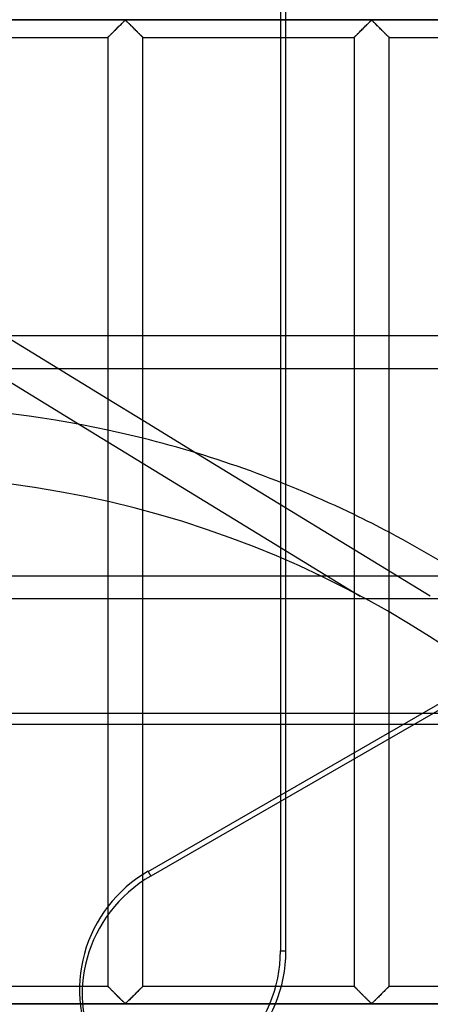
# Model space of a CAD drawing. Header units: millimetres. Extents: x -455 to 455, y -455 to 455.
# Tile 45 of 58: x 20 to 79, y 70 to 211. Entities that reach past the tile are written whole.
import ezdxf

# ---------------------------------------------------------------- set-up
doc = ezdxf.new("R2010")
doc.units = ezdxf.units.MM
doc.layers.add('MAIN-1', color=7, linetype='Continuous')
doc.layers.add('MAIN-2', color=7, linetype='Continuous')

msp = doc.modelspace()

# ---------------------------------------------------------------- linework, layer by layer
at = {"layer": 'MAIN-1'}
for p, q in [((422.5, 211.25), (-422.5, 211.25)), ((33.88, 209.92), (34, 210.04)), ((34, 210.04), (34.12, 210.16)), ((34.12, 210.16), (34.24, 210.28)), ((34.24, 210.28), (34.35, 210.39)), ((34.35, 210.39), (34.47, 210.51)), ((34.47, 210.51), (34.59, 210.62)), ((34.59, 210.62), (34.7, 210.73)), ((34.7, 210.73), (34.8, 210.84)), ((34.8, 210.84), (34.9, 210.94)), ((34.9, 210.94), (35, 211.03)), ((35, 211.03), (35.09, 211.12)), ((35.09, 211.12), (35.21, 211.18)), ((35.21, 211.18), (35.28, 211.15)), ((35.28, 211.15), (35.34, 211.1)), ((35.34, 211.1), (35.39, 211.06)), ((35.39, 211.06), (35.44, 211)), ((35.44, 211), (35.5, 210.95)), ((35.5, 210.95), (35.56, 210.89)), ((35.56, 210.89), (35.62, 210.84)), ((35.62, 210.84), (35.68, 210.78)), ((35.68, 210.78), (35.74, 210.72)), ((35.74, 210.72), (35.8, 210.65)), ((35.8, 210.65), (35.87, 210.59)), ((35.87, 210.59), (35.93, 210.52)), ((35.93, 210.52), (36, 210.46)), ((36, 210.46), (36.07, 210.39)), ((36.07, 210.39), (36.13, 210.32)), ((36.13, 210.32), (36.2, 210.25)), ((36.2, 210.25), (36.27, 210.18)), ((36.27, 210.18), (36.34, 210.12)), ((36.34, 210.12), (36.41, 210.05)), ((36.41, 210.05), (36.48, 209.98)), ((69.09, 209.92), (69.21, 210.04)), ((69.21, 210.04), (69.33, 210.16)), ((69.33, 210.16), (69.45, 210.28)), ((69.45, 210.28), (69.56, 210.39)), ((69.56, 210.39), (69.68, 210.51)), ((69.68, 210.51), (69.79, 210.62)), ((69.79, 210.62), (69.91, 210.73)), ((69.91, 210.73), (70.01, 210.84)), ((70.01, 210.84), (70.11, 210.94)), ((70.11, 210.94), (70.21, 211.03)), ((70.21, 211.03), (70.3, 211.12)), ((70.3, 211.12), (70.42, 211.18)), ((70.42, 211.18), (70.49, 211.15)), ((70.49, 211.15), (70.54, 211.1)), ((70.54, 211.1), (70.6, 211.06)), ((70.6, 211.06), (70.65, 211)), ((70.65, 211), (70.71, 210.95)), ((70.71, 210.95), (70.76, 210.89)), ((70.76, 210.89), (70.82, 210.84)), ((70.82, 210.84), (70.88, 210.78)), ((70.88, 210.78), (70.95, 210.72)), ((70.95, 210.72), (71.01, 210.65)), ((71.01, 210.65), (71.08, 210.59)), ((71.08, 210.59), (71.14, 210.52)), ((71.14, 210.52), (71.21, 210.46)), ((71.21, 210.46), (71.28, 210.39)), ((71.28, 210.39), (71.34, 210.32)), ((71.34, 210.32), (71.41, 210.25)), ((71.41, 210.25), (71.48, 210.18)), ((71.48, 210.18), (71.55, 210.12)), ((71.55, 210.12), (71.62, 210.05)), ((71.62, 210.05), (71.69, 209.98)), ((2.5, 208.75), (32.71, 208.75)), ((32.71, 208.75), (32.72, 208.76)), ((32.71, 208.75), (32.71, 72.92)), ((32.72, 208.76), (32.74, 208.78)), ((32.74, 208.78), (32.77, 208.81)), ((32.77, 208.81), (32.82, 208.86)), ((32.82, 208.86), (32.88, 208.92)), ((32.88, 208.92), (32.95, 208.99)), ((32.95, 208.99), (33.03, 209.07)), ((33.03, 209.07), (33.12, 209.16)), ((33.12, 209.16), (33.21, 209.25)), ((33.21, 209.25), (33.32, 209.36)), ((33.32, 209.36), (33.42, 209.46)), ((33.42, 209.46), (33.53, 209.57)), ((33.53, 209.57), (33.64, 209.68)), ((33.64, 209.68), (33.76, 209.8)), ((33.76, 209.8), (33.88, 209.92)), ((36.48, 209.98), (36.55, 209.91)), ((36.55, 209.91), (36.62, 209.84)), ((36.62, 209.84), (36.68, 209.77)), ((36.68, 209.77), (36.75, 209.71)), ((36.75, 209.71), (36.82, 209.64)), ((36.82, 209.64), (36.88, 209.58)), ((36.88, 209.58), (36.94, 209.51)), ((36.94, 209.51), (37, 209.45)), ((37, 209.45), (37.06, 209.39)), ((37.06, 209.39), (37.12, 209.33)), ((37.12, 209.33), (37.18, 209.27)), ((37.18, 209.27), (37.24, 209.22)), ((37.24, 209.22), (37.29, 209.16)), ((37.29, 209.16), (37.35, 209.11)), ((37.35, 209.11), (37.4, 209.06)), ((37.4, 209.06), (37.44, 209.01)), ((37.44, 209.01), (37.49, 208.97)), ((37.49, 208.97), (37.53, 208.93)), ((37.53, 208.93), (37.56, 208.89)), ((37.56, 208.89), (37.6, 208.86)), ((37.6, 208.86), (37.63, 208.83)), ((37.63, 208.83), (37.65, 208.81)), ((37.65, 208.81), (37.67, 208.79)), ((37.67, 208.79), (37.69, 208.77)), ((37.69, 208.77), (37.7, 208.76)), ((37.7, 208.76), (37.71, 208.75)), ((37.71, 72.92), (37.71, 208.75)), ((37.71, 208.75), (37.71, 208.75)), ((37.71, 208.75), (67.92, 208.75)), ((58.17, 144.75), (58.17, 208.75)), ((67.92, 208.76), (67.95, 208.78)), ((67.92, 208.75), (67.92, 208.76)), ((67.92, 208.75), (67.92, 72.92)), ((67.95, 208.78), (67.98, 208.81)), ((67.98, 208.81), (68.03, 208.86)), ((68.03, 208.86), (68.09, 208.92)), ((68.09, 208.92), (68.16, 208.99)), ((68.16, 208.99), (68.24, 209.07)), ((68.24, 209.07), (68.33, 209.16)), ((68.33, 209.16), (68.42, 209.25)), ((68.42, 209.25), (68.52, 209.36)), ((68.52, 209.36), (68.63, 209.46)), ((68.63, 209.46), (68.74, 209.57)), ((68.74, 209.57), (68.85, 209.68)), ((68.85, 209.68), (68.97, 209.8)), ((68.97, 209.8), (69.09, 209.92)), ((71.69, 209.98), (71.76, 209.91)), ((71.76, 209.91), (71.82, 209.84)), ((71.82, 209.84), (71.89, 209.77)), ((71.89, 209.77), (71.96, 209.71)), ((71.96, 209.71), (72.02, 209.64)), ((72.02, 209.64), (72.09, 209.58)), ((72.09, 209.58), (72.15, 209.51)), ((72.15, 209.51), (72.21, 209.45)), ((72.21, 209.45), (72.27, 209.39)), ((72.27, 209.39), (72.33, 209.33)), ((72.33, 209.33), (72.39, 209.27)), ((72.39, 209.27), (72.45, 209.22)), ((72.45, 209.22), (72.5, 209.16)), ((72.5, 209.16), (72.56, 209.11)), ((72.56, 209.11), (72.61, 209.06)), ((72.61, 209.06), (72.65, 209.01)), ((72.65, 209.01), (72.7, 208.97)), ((72.7, 208.97), (72.74, 208.93)), ((72.74, 208.93), (72.77, 208.89)), ((72.77, 208.89), (72.81, 208.86)), ((72.81, 208.86), (72.83, 208.83)), ((72.83, 208.83), (72.86, 208.81)), ((72.86, 208.81), (72.88, 208.79)), ((72.88, 208.79), (72.9, 208.77)), ((72.9, 208.77), (72.91, 208.76)), ((72.91, 208.76), (72.91, 208.75)), ((72.91, 208.75), (72.92, 208.75)), ((72.92, 72.92), (72.92, 208.75)), ((72.92, 208.75), (103.13, 208.75)), ((2.5, 175.49), (32.71, 157.01)), ((2.5, 169.34), (28.63, 153.35)), ((58.17, 166.07), (67.92, 166.07)), ((72.92, 166.07), (103.13, 166.07)), ((67.92, 161.31), (58.17, 161.31)), ((103.13, 161.31), (72.92, 161.31)), ((37.71, 153.95), (45.39, 149.25)), ((2.5, 72.92), (32.71, 72.92)), ((32.71, 72.91), (32.71, 72.92)), ((32.72, 72.91), (32.71, 72.91)), ((32.73, 72.9), (32.72, 72.91)), ((32.75, 72.88), (32.73, 72.9)), ((32.77, 72.86), (32.75, 72.88)), ((32.79, 72.84), (32.77, 72.86)), ((32.82, 72.81), (32.79, 72.84)), ((32.85, 72.77), (32.82, 72.81)), ((32.89, 72.74), (32.85, 72.77)), ((32.93, 72.7), (32.89, 72.74)), ((32.97, 72.65), (32.93, 72.7)), ((33.02, 72.61), (32.97, 72.65)), ((33.07, 72.56), (33.02, 72.61)), ((33.12, 72.5), (33.07, 72.56)), ((33.18, 72.45), (33.12, 72.5)), ((33.23, 72.39), (33.18, 72.45)), ((33.29, 72.33), (33.23, 72.39)), ((33.35, 72.27), (33.29, 72.33)), ((33.41, 72.21), (33.35, 72.27)), ((33.47, 72.15), (33.41, 72.21)), ((33.54, 72.09), (33.47, 72.15)), ((33.6, 72.02), (33.54, 72.09)), ((33.67, 71.96), (33.6, 72.02)), ((33.73, 71.89), (33.67, 71.96)), ((33.8, 71.83), (33.73, 71.89)), ((36.77, 71.98), (36.66, 71.87)), ((36.89, 72.1), (36.77, 71.98)), ((36.99, 72.2), (36.89, 72.1)), ((37.1, 72.31), (36.99, 72.2)), ((37.2, 72.41), (37.1, 72.31)), ((37.3, 72.51), (37.2, 72.41)), ((37.39, 72.6), (37.3, 72.51)), ((37.47, 72.68), (37.39, 72.6)), ((37.54, 72.75), (37.47, 72.68)), ((37.6, 72.81), (37.54, 72.75)), ((37.65, 72.86), (37.6, 72.81)), ((37.68, 72.89), (37.65, 72.86)), ((37.7, 72.91), (37.68, 72.89)), ((37.71, 72.92), (37.7, 72.91)), ((37.71, 72.92), (67.92, 72.92)), ((67.92, 72.91), (67.92, 72.92)), ((67.93, 72.91), (67.92, 72.91)), ((67.94, 72.9), (67.93, 72.91)), ((67.95, 72.88), (67.94, 72.9)), ((67.97, 72.86), (67.95, 72.88)), ((68, 72.84), (67.97, 72.86)), ((68.03, 72.81), (68, 72.84)), ((68.06, 72.77), (68.03, 72.81)), ((68.1, 72.74), (68.06, 72.77)), ((68.14, 72.7), (68.1, 72.74)), ((68.18, 72.65), (68.14, 72.7)), ((68.23, 72.61), (68.18, 72.65)), ((68.28, 72.56), (68.23, 72.61)), ((68.33, 72.5), (68.28, 72.56)), ((68.39, 72.45), (68.33, 72.5)), ((68.44, 72.39), (68.39, 72.45)), ((68.5, 72.33), (68.44, 72.39)), ((68.56, 72.27), (68.5, 72.33)), ((68.62, 72.21), (68.56, 72.27)), ((68.68, 72.15), (68.62, 72.21)), ((68.75, 72.09), (68.68, 72.15)), ((68.81, 72.02), (68.75, 72.09)), ((68.88, 71.96), (68.81, 72.02)), ((68.94, 71.89), (68.88, 71.96)), ((69.01, 71.83), (68.94, 71.89)), ((71.98, 71.98), (71.87, 71.87)), ((72.09, 72.1), (71.98, 71.98)), ((72.2, 72.2), (72.09, 72.1)), ((72.31, 72.31), (72.2, 72.2)), ((72.41, 72.41), (72.31, 72.31)), ((72.51, 72.51), (72.41, 72.41)), ((72.6, 72.6), (72.51, 72.51)), ((72.68, 72.68), (72.6, 72.6)), ((72.75, 72.75), (72.68, 72.68)), ((72.81, 72.81), (72.75, 72.75)), ((72.85, 72.86), (72.81, 72.81)), ((72.89, 72.89), (72.85, 72.86)), ((72.91, 72.91), (72.89, 72.89)), ((72.92, 72.92), (72.91, 72.91)), ((72.92, 72.92), (103.13, 72.92)), ((33.87, 71.76), (33.8, 71.83)), ((33.94, 71.69), (33.87, 71.76)), ((34.01, 71.62), (33.94, 71.69)), ((34.08, 71.55), (34.01, 71.62)), ((34.15, 71.48), (34.08, 71.55)), ((34.21, 71.41), (34.15, 71.48)), ((34.28, 71.35), (34.21, 71.41)), ((34.35, 71.28), (34.28, 71.35)), ((34.42, 71.21), (34.35, 71.28)), ((34.48, 71.15), (34.42, 71.21)), ((34.55, 71.08), (34.48, 71.15)), ((34.61, 71.01), (34.55, 71.08)), ((34.68, 70.95), (34.61, 71.01)), ((34.74, 70.89), (34.68, 70.95)), ((34.8, 70.83), (34.74, 70.89)), ((34.86, 70.77), (34.8, 70.83)), ((34.92, 70.72), (34.86, 70.77)), ((34.97, 70.66), (34.92, 70.72)), ((35.03, 70.61), (34.97, 70.66)), ((35.08, 70.56), (35.03, 70.61)), ((35.14, 70.52), (35.08, 70.56)), ((35.21, 70.49), (35.14, 70.52)), ((35.32, 70.55), (35.21, 70.49)), ((35.42, 70.64), (35.32, 70.55)), ((35.51, 70.73), (35.42, 70.64)), ((35.61, 70.83), (35.51, 70.73)), ((35.72, 70.93), (35.61, 70.83)), ((35.83, 71.04), (35.72, 70.93)), ((35.95, 71.16), (35.83, 71.04)), ((36.06, 71.27), (35.95, 71.16)), ((36.18, 71.39), (36.06, 71.27)), ((36.3, 71.51), (36.18, 71.39)), ((36.42, 71.63), (36.3, 71.51)), ((36.54, 71.75), (36.42, 71.63)), ((36.66, 71.87), (36.54, 71.75)), ((69.08, 71.76), (69.01, 71.83)), ((69.15, 71.69), (69.08, 71.76)), ((69.22, 71.62), (69.15, 71.69)), ((69.28, 71.55), (69.22, 71.62)), ((69.35, 71.48), (69.28, 71.55)), ((69.42, 71.41), (69.35, 71.48)), ((69.49, 71.35), (69.42, 71.41)), ((69.56, 71.28), (69.49, 71.35)), ((69.63, 71.21), (69.56, 71.28)), ((69.69, 71.15), (69.63, 71.21)), ((69.76, 71.08), (69.69, 71.15)), ((69.82, 71.01), (69.76, 71.08)), ((69.89, 70.95), (69.82, 71.01)), ((69.95, 70.89), (69.89, 70.95)), ((70.01, 70.83), (69.95, 70.89)), ((70.07, 70.77), (70.01, 70.83)), ((70.13, 70.72), (70.07, 70.77)), ((70.18, 70.66), (70.13, 70.72)), ((70.24, 70.61), (70.18, 70.66)), ((70.29, 70.56), (70.24, 70.61)), ((70.34, 70.52), (70.29, 70.56)), ((70.42, 70.49), (70.34, 70.52)), ((70.53, 70.55), (70.42, 70.49)), ((70.62, 70.64), (70.53, 70.55)), ((70.72, 70.73), (70.62, 70.64)), ((70.82, 70.83), (70.72, 70.73)), ((70.93, 70.93), (70.82, 70.83)), ((71.04, 71.04), (70.93, 70.93)), ((71.15, 71.16), (71.04, 71.04)), ((71.27, 71.27), (71.15, 71.16)), ((71.39, 71.39), (71.27, 71.27)), ((71.51, 71.51), (71.39, 71.39)), ((71.63, 71.63), (71.51, 71.51)), ((71.75, 71.75), (71.63, 71.63)), ((71.87, 71.87), (71.75, 71.75)), ((422.5, 70.42), (-422.5, 70.42))]:
    msp.add_line(p, q, dxfattribs=at)
for start, end in [(77.8967, 89.0821), (64.1912, 76.0123), (48.6189, 62.1338)]:
    msp.add_arc((0, 0), 156, start, end, dxfattribs=at)
at = {"layer": 'MAIN-2'}
for p, q in [((57.39, 380.53), (57.39, 78.01)), ((58.17, 208.75), (58.17, 213.75)), ((-420, 211.25), (420, 211.25)), ((34.01, 210.05), (33.91, 209.95)), ((34.11, 210.15), (34.01, 210.05)), ((34.2, 210.24), (34.11, 210.15)), ((34.3, 210.34), (34.2, 210.24)), ((34.39, 210.43), (34.3, 210.34)), ((34.49, 210.53), (34.39, 210.43)), ((34.58, 210.62), (34.49, 210.53)), ((34.67, 210.71), (34.58, 210.62)), ((34.76, 210.79), (34.67, 210.71)), ((34.84, 210.88), (34.76, 210.79)), ((34.92, 210.96), (34.84, 210.88)), ((35, 211.03), (34.92, 210.96)), ((35.07, 211.1), (35, 211.03)), ((35.15, 211.16), (35.07, 211.1)), ((35.26, 211.16), (35.15, 211.16)), ((35.34, 211.1), (35.26, 211.16)), ((35.42, 211.03), (35.34, 211.1)), ((35.49, 210.96), (35.42, 211.03)), ((35.57, 210.88), (35.49, 210.96)), ((35.66, 210.79), (35.57, 210.88)), ((35.75, 210.71), (35.66, 210.79)), ((35.84, 210.62), (35.75, 210.71)), ((35.93, 210.53), (35.84, 210.62)), ((36.02, 210.43), (35.93, 210.53)), ((36.12, 210.34), (36.02, 210.43)), ((36.21, 210.24), (36.12, 210.34)), ((36.31, 210.15), (36.21, 210.24)), ((36.41, 210.05), (36.31, 210.15)), ((36.5, 209.95), (36.41, 210.05)), ((69.22, 210.05), (69.12, 209.95)), ((69.32, 210.15), (69.22, 210.05)), ((69.41, 210.24), (69.32, 210.15)), ((69.51, 210.34), (69.41, 210.24)), ((69.6, 210.43), (69.51, 210.34)), ((69.7, 210.53), (69.6, 210.43)), ((69.79, 210.62), (69.7, 210.53)), ((69.88, 210.71), (69.79, 210.62)), ((69.97, 210.79), (69.88, 210.71)), ((70.05, 210.88), (69.97, 210.79)), ((70.13, 210.96), (70.05, 210.88)), ((70.21, 211.03), (70.13, 210.96)), ((70.28, 211.1), (70.21, 211.03)), ((70.36, 211.16), (70.28, 211.1)), ((70.47, 211.16), (70.36, 211.16)), ((70.55, 211.1), (70.47, 211.16)), ((70.62, 211.03), (70.55, 211.1)), ((70.7, 210.96), (70.62, 211.03)), ((70.78, 210.88), (70.7, 210.96)), ((70.87, 210.79), (70.78, 210.88)), ((70.95, 210.71), (70.87, 210.79)), ((71.04, 210.62), (70.95, 210.71)), ((71.14, 210.53), (71.04, 210.62)), ((71.23, 210.43), (71.14, 210.53)), ((71.32, 210.34), (71.23, 210.43)), ((71.42, 210.24), (71.32, 210.34)), ((71.52, 210.15), (71.42, 210.24)), ((71.61, 210.05), (71.52, 210.15)), ((71.71, 209.95), (71.61, 210.05)), ((32.73, 208.77), (32.71, 208.75)), ((32.71, 208.75), (32.71, 208.75)), ((32.75, 208.79), (32.73, 208.77)), ((32.78, 208.82), (32.75, 208.79)), ((32.82, 208.86), (32.78, 208.82)), ((32.87, 208.91), (32.82, 208.86)), ((32.92, 208.96), (32.87, 208.91)), ((32.98, 209.02), (32.92, 208.96)), ((33.05, 209.09), (32.98, 209.02)), ((33.12, 209.16), (33.05, 209.09)), ((33.2, 209.24), (33.12, 209.16)), ((33.28, 209.32), (33.2, 209.24)), ((33.37, 209.41), (33.28, 209.32)), ((33.45, 209.49), (33.37, 209.41)), ((33.54, 209.58), (33.45, 209.49)), ((33.63, 209.67), (33.54, 209.58)), ((33.72, 209.76), (33.63, 209.67)), ((33.82, 209.86), (33.72, 209.76)), ((33.91, 209.95), (33.82, 209.86)), ((36.6, 209.86), (36.5, 209.95)), ((36.69, 209.76), (36.6, 209.86)), ((36.79, 209.67), (36.69, 209.76)), ((36.88, 209.58), (36.79, 209.67)), ((36.96, 209.49), (36.88, 209.58)), ((37.05, 209.41), (36.96, 209.49)), ((37.13, 209.32), (37.05, 209.41)), ((37.22, 209.24), (37.13, 209.32)), ((37.29, 209.16), (37.22, 209.24)), ((37.37, 209.09), (37.29, 209.16)), ((37.43, 209.02), (37.37, 209.09)), ((37.5, 208.96), (37.43, 209.02)), ((37.55, 208.91), (37.5, 208.96)), ((37.6, 208.86), (37.55, 208.91)), ((37.64, 208.82), (37.6, 208.86)), ((37.67, 208.79), (37.64, 208.82)), ((37.69, 208.77), (37.67, 208.79)), ((37.7, 208.75), (37.69, 208.77)), ((37.71, 208.75), (37.7, 208.75)), ((67.94, 208.77), (67.92, 208.75)), ((67.92, 208.75), (67.92, 208.75)), ((67.96, 208.79), (67.94, 208.77)), ((67.99, 208.82), (67.96, 208.79)), ((68.03, 208.86), (67.99, 208.82)), ((68.08, 208.91), (68.03, 208.86)), ((68.13, 208.96), (68.08, 208.91)), ((68.19, 209.02), (68.13, 208.96)), ((68.26, 209.09), (68.19, 209.02)), ((68.33, 209.16), (68.26, 209.09)), ((68.41, 209.24), (68.33, 209.16)), ((68.49, 209.32), (68.41, 209.24)), ((68.57, 209.41), (68.49, 209.32)), ((68.66, 209.49), (68.57, 209.41)), ((68.75, 209.58), (68.66, 209.49)), ((68.84, 209.67), (68.75, 209.58)), ((68.93, 209.76), (68.84, 209.67)), ((69.03, 209.86), (68.93, 209.76)), ((69.12, 209.95), (69.03, 209.86)), ((71.81, 209.86), (71.71, 209.95)), ((71.9, 209.76), (71.81, 209.86)), ((71.99, 209.67), (71.9, 209.76)), ((72.08, 209.58), (71.99, 209.67)), ((72.17, 209.49), (72.08, 209.58)), ((72.26, 209.41), (72.17, 209.49)), ((72.34, 209.32), (72.26, 209.41)), ((72.42, 209.24), (72.34, 209.32)), ((72.5, 209.16), (72.42, 209.24)), ((72.57, 209.09), (72.5, 209.16)), ((72.64, 209.02), (72.57, 209.09)), ((72.7, 208.96), (72.64, 209.02)), ((72.76, 208.91), (72.7, 208.96)), ((72.81, 208.86), (72.76, 208.91)), ((72.84, 208.82), (72.81, 208.86)), ((72.88, 208.79), (72.84, 208.82)), ((72.9, 208.77), (72.88, 208.79)), ((72.91, 208.75), (72.9, 208.77)), ((72.92, 208.75), (72.91, 208.75)), ((-58.17, 166.07), (58.17, 166.07)), ((67.92, 166.07), (72.92, 166.07)), ((58.17, 161.31), (-58.17, 161.31)), ((72.92, 161.31), (67.92, 161.31)), ((32.71, 157.01), (37.71, 153.95)), ((28.63, 153.35), (28.63, 153.35)), ((28.63, 153.35), (68.78, 128.78)), ((45.39, 149.25), (45.39, 149.25)), ((45.39, 149.25), (78.81, 128.8)), ((58.17, 78.01), (58.17, 144.75)), ((387.5, 131.63), (-387.5, 131.63)), ((-88.57, 128.42), (88.57, 128.42)), ((68.78, 128.78), (68.78, 128.78)), ((78.81, 128.8), (78.81, 128.8)), ((38.47, 89.38), (96.27, 122.75)), ((96.93, 122.23), (38.86, 88.71)), ((310.3, 111.98), (-310.3, 111.98)), ((-307.62, 110.44), (307.62, 110.44)), ((38.47, 89.38), (38.86, 88.71)), ((57.39, 78.01), (58.17, 78.01)), ((32.71, 72.92), (32.71, 72.91)), ((32.71, 72.91), (32.73, 72.9)), ((32.73, 72.9), (32.75, 72.88)), ((32.75, 72.88), (32.78, 72.85)), ((32.78, 72.85), (32.82, 72.81)), ((32.82, 72.81), (32.87, 72.76)), ((32.87, 72.76), (32.92, 72.7)), ((32.92, 72.7), (32.98, 72.64)), ((32.98, 72.64), (33.05, 72.58)), ((33.05, 72.58), (33.12, 72.5)), ((33.12, 72.5), (33.2, 72.43)), ((33.2, 72.43), (33.28, 72.34)), ((33.28, 72.34), (33.37, 72.26)), ((33.37, 72.26), (33.45, 72.17)), ((33.45, 72.17), (33.54, 72.09)), ((33.54, 72.09), (33.63, 72)), ((33.63, 72), (33.72, 71.9)), ((33.72, 71.9), (33.82, 71.81)), ((36.6, 71.81), (36.69, 71.9)), ((36.69, 71.9), (36.79, 72)), ((36.79, 72), (36.88, 72.09)), ((36.88, 72.09), (36.96, 72.17)), ((36.96, 72.17), (37.05, 72.26)), ((37.05, 72.26), (37.13, 72.34)), ((37.13, 72.34), (37.22, 72.43)), ((37.22, 72.43), (37.29, 72.5)), ((37.29, 72.5), (37.37, 72.58)), ((37.37, 72.58), (37.43, 72.64)), ((37.43, 72.64), (37.5, 72.7)), ((37.5, 72.7), (37.55, 72.76)), ((37.55, 72.76), (37.6, 72.81)), ((37.6, 72.81), (37.64, 72.85)), ((37.64, 72.85), (37.67, 72.88)), ((37.67, 72.88), (37.69, 72.9)), ((37.69, 72.9), (37.7, 72.91)), ((37.7, 72.91), (37.71, 72.92)), ((67.92, 72.92), (67.92, 72.91)), ((67.92, 72.91), (67.94, 72.9)), ((67.94, 72.9), (67.96, 72.88)), ((67.96, 72.88), (67.99, 72.85)), ((67.99, 72.85), (68.03, 72.81)), ((68.03, 72.81), (68.08, 72.76)), ((68.08, 72.76), (68.13, 72.7)), ((68.13, 72.7), (68.19, 72.64)), ((68.19, 72.64), (68.26, 72.58)), ((68.26, 72.58), (68.33, 72.5)), ((68.33, 72.5), (68.41, 72.43)), ((68.41, 72.43), (68.49, 72.34)), ((68.49, 72.34), (68.57, 72.26)), ((68.57, 72.26), (68.66, 72.17)), ((68.66, 72.17), (68.75, 72.09)), ((68.75, 72.09), (68.84, 72)), ((68.84, 72), (68.93, 71.9)), ((68.93, 71.9), (69.03, 71.81)), ((71.81, 71.81), (71.9, 71.9)), ((71.9, 71.9), (71.99, 72)), ((71.99, 72), (72.08, 72.09)), ((72.08, 72.09), (72.17, 72.17)), ((72.17, 72.17), (72.26, 72.26)), ((72.26, 72.26), (72.34, 72.34)), ((72.34, 72.34), (72.42, 72.43)), ((72.42, 72.43), (72.5, 72.5)), ((72.5, 72.5), (72.57, 72.58)), ((72.57, 72.58), (72.64, 72.64)), ((72.64, 72.64), (72.7, 72.7)), ((72.7, 72.7), (72.76, 72.76)), ((72.76, 72.76), (72.81, 72.81)), ((72.81, 72.81), (72.84, 72.85)), ((72.84, 72.85), (72.88, 72.88)), ((72.88, 72.88), (72.9, 72.9)), ((72.9, 72.9), (72.91, 72.91)), ((72.91, 72.91), (72.92, 72.92)), ((33.82, 71.81), (33.91, 71.71)), ((33.91, 71.71), (34.01, 71.62)), ((34.01, 71.62), (34.11, 71.52)), ((34.11, 71.52), (34.2, 71.42)), ((34.2, 71.42), (34.3, 71.33)), ((34.3, 71.33), (34.39, 71.23)), ((34.39, 71.23), (34.49, 71.14)), ((34.49, 71.14), (34.58, 71.05)), ((34.58, 71.05), (34.67, 70.96)), ((34.67, 70.96), (34.76, 70.87)), ((34.76, 70.87), (34.84, 70.79)), ((34.84, 70.79), (34.92, 70.71)), ((34.92, 70.71), (35, 70.64)), ((35, 70.64), (35.07, 70.57)), ((35.07, 70.57), (35.15, 70.51)), ((35.15, 70.51), (35.26, 70.51)), ((35.26, 70.51), (35.34, 70.57)), ((35.34, 70.57), (35.42, 70.64)), ((35.42, 70.64), (35.49, 70.71)), ((35.49, 70.71), (35.57, 70.79)), ((35.57, 70.79), (35.66, 70.87)), ((35.66, 70.87), (35.75, 70.96)), ((35.75, 70.96), (35.84, 71.05)), ((35.84, 71.05), (35.93, 71.14)), ((35.93, 71.14), (36.02, 71.23)), ((36.02, 71.23), (36.12, 71.33)), ((36.12, 71.33), (36.21, 71.42)), ((36.21, 71.42), (36.31, 71.52)), ((36.31, 71.52), (36.41, 71.62)), ((36.41, 71.62), (36.5, 71.71)), ((36.5, 71.71), (36.6, 71.81)), ((69.03, 71.81), (69.12, 71.71)), ((69.12, 71.71), (69.22, 71.62)), ((69.22, 71.62), (69.32, 71.52)), ((69.32, 71.52), (69.41, 71.42)), ((69.41, 71.42), (69.51, 71.33)), ((69.51, 71.33), (69.6, 71.23)), ((69.6, 71.23), (69.7, 71.14)), ((69.7, 71.14), (69.79, 71.05)), ((69.79, 71.05), (69.88, 70.96)), ((69.88, 70.96), (69.97, 70.87)), ((69.97, 70.87), (70.05, 70.79)), ((70.05, 70.79), (70.13, 70.71)), ((70.13, 70.71), (70.21, 70.64)), ((70.21, 70.64), (70.28, 70.57)), ((70.28, 70.57), (70.36, 70.51)), ((70.36, 70.51), (70.47, 70.51)), ((70.47, 70.51), (70.55, 70.57)), ((70.55, 70.57), (70.62, 70.64)), ((70.62, 70.64), (70.7, 70.71)), ((70.7, 70.71), (70.78, 70.79)), ((70.78, 70.79), (70.87, 70.87)), ((70.87, 70.87), (70.95, 70.96)), ((70.95, 70.96), (71.04, 71.05)), ((71.04, 71.05), (71.14, 71.14)), ((71.14, 71.14), (71.23, 71.23)), ((71.23, 71.23), (71.32, 71.33)), ((71.32, 71.33), (71.42, 71.42)), ((71.42, 71.42), (71.52, 71.52)), ((71.52, 71.52), (71.61, 71.62)), ((71.61, 71.62), (71.71, 71.71)), ((71.71, 71.71), (71.81, 71.81)), ((-420, 70.42), (420, 70.42))]:
    msp.add_line(p, q, dxfattribs=at)
for radius, start, end in [(156, 76.0123, 77.8967), (146, 0, 180), (156, 62.1338, 64.1912)]:
    msp.add_arc((0, 0), radius, start, end, dxfattribs=at)
for centre, major_axis, start_param, end_param in [((48.1, 72.7), (16.89, 9.75), 1.570796, 3.141593), ((48.49, 72.03), (-16.89, -9.75), -1.570796, 0), ((38.13, 78.01), (0, 19.5), 3.141593, 4.712389), ((38.91, 78.01), (0, -19.5), 0, 1.570796)]:
    msp.add_ellipse(centre, major_axis=major_axis, ratio=0.987688, start_param=start_param, end_param=end_param, dxfattribs=at)

doc.saveas('drawing.dxf')
